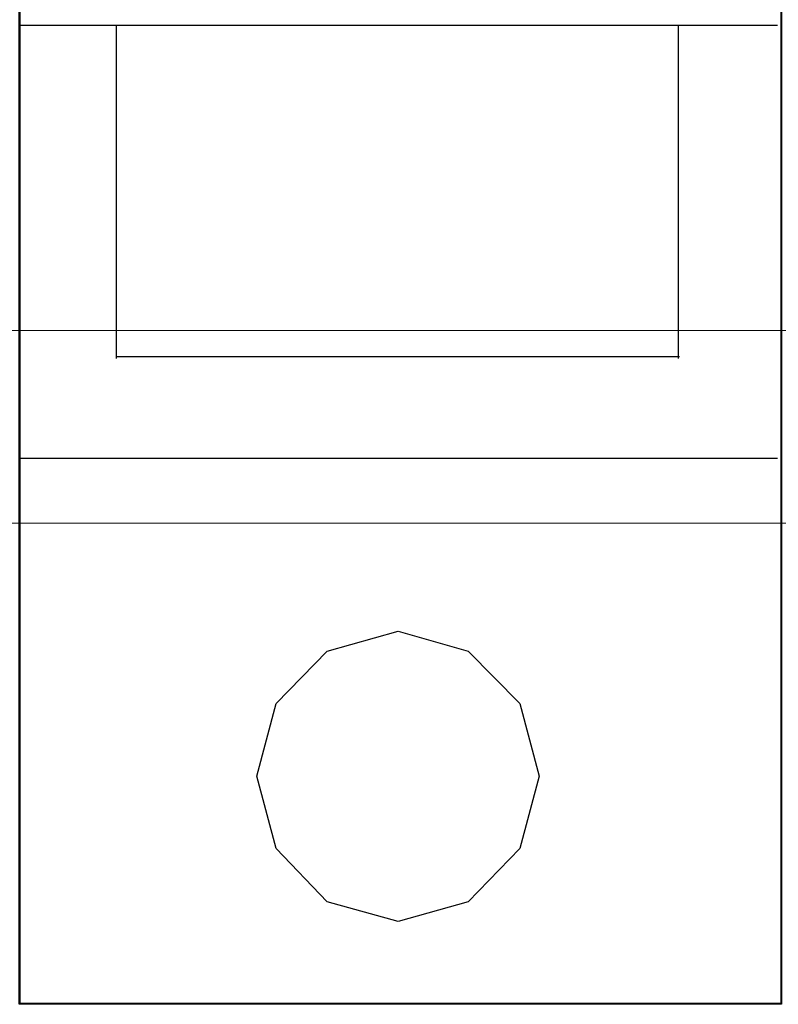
# Model space of a CAD drawing. Header units: millimetres. Extents: x 262469 to 275208, y -32539 to 9411.
# Tile 82 of 256: x 270091 to 270100, y -22440 to -22429. Entities that reach past the tile are written whole.
import ezdxf

# ---------------------------------------------------------------- set-up
doc = ezdxf.new("R2010")
doc.units = ezdxf.units.MM
doc.header["$LTSCALE"] = 100
doc.layers.get('0').update_dxf_attribs({"color": 8})
doc.layers.add('$ mp_ele', color=1, linetype='Continuous', lineweight=35)
doc.layers.add('45', color=8, linetype='Continuous')

# ---------------------------------------------------------------- blocks, each defined once
blk = doc.blocks.new('*U2090')
at = {"layer": '45', "color": 159}
blk.add_lwpolyline([(123.002895, -84.998124), (150.101701, -84.998124), (150.101701, -170.003304), (123.002895, -170.003304), (123.002895, -84.998124)], dxfattribs=at)
at = {"layer": '45', "color": 7}
blk.add_lwpolyline([(123.031116, -85.026346), (150.07348, -85.026346), (150.07348, -169.975082), (123.031116, -169.975082), (123.031116, -85.026346)], close=True, dxfattribs=at)
at = {"layer": '45', "color": 179}
for points in [[(149.95707, -135.233589), (122.974675, -135.233589)], [(126.456388, -147.062206), (126.456388, -135.233589)], [(146.418916, -135.233589), (146.418916, -147.062206)], [(146.475357, -147.005762), (126.456388, -147.005762)], [(149.95707, -150.6182), (122.974675, -150.6182)], [(131.451429, -161.899053), (132.132499, -159.323352), (133.952152, -157.453029), (136.473671, -156.752994), (138.958797, -157.453029), (140.799245, -159.323352), (141.480315, -161.899053), (140.799245, -164.46941), (138.958797, -166.361108), (136.473671, -167.061142), (133.952152, -166.361108), (132.132499, -164.46941), (131.451429, -161.899053)]]:
    blk.add_lwpolyline(points, dxfattribs=at)

msp = doc.modelspace()

# ---------------------------------------------------------------- linework, layer by layer
at = {"layer": '$ mp_ele', "color": 7, "lineweight": 5, "ltscale": 2}
for points in [[(270061.397, -22432.599), (270165.113, -22432.599)], [(270061.397, -22432.599), (270165.113, -22432.599)], [(270061.397, -22434.82), (270165.113, -22434.82)], [(270061.397, -22434.82), (270165.113, -22434.82)]]:
    msp.add_lwpolyline(points, dxfattribs=at)

# ---------------------------------------------------------------- block references
at = {"xscale": 0.3243391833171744, "yscale": 0.3243391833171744, "zscale": 0.3243391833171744}
msp.add_blockref('*U2090', (270050.955, -22385.225), dxfattribs=at)

doc.saveas('drawing.dxf')
